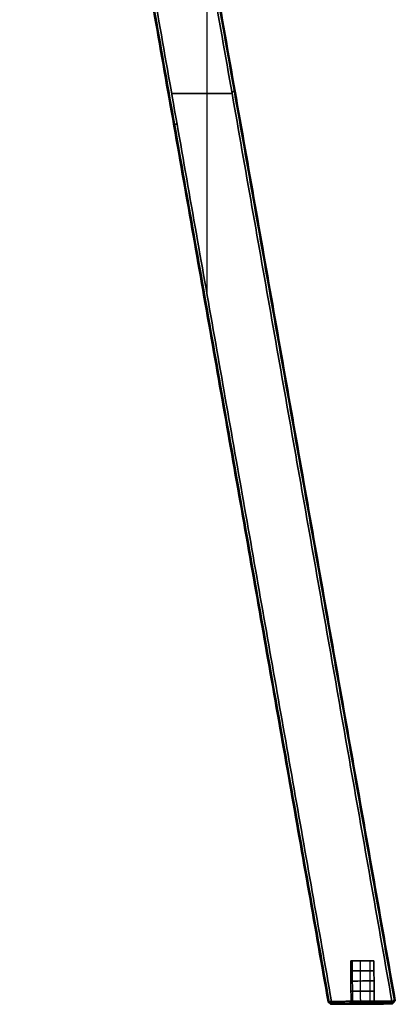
# Model space of a CAD drawing. Header units: millimetres. Extents: x -589 to 0, y -3 to 790.
# Tile 2 of 17: x -130 to 0, y 0 to 340. Entities that reach past the tile are written whole.
import ezdxf

# ---------------------------------------------------------------- set-up
doc = ezdxf.new("R2010")
doc.units = ezdxf.units.MM
doc.header["$MEASUREMENT"] = 0
doc.layers.add('IGES LEVEL 4', color=7, linetype='Continuous')

msp = doc.modelspace()

# ---------------------------------------------------------------- linework, layer by layer
at = {"layer": 'IGES LEVEL 4', "color": 255, "extrusion": (-0.173648, 0.984808, 0)}
for centre, start, end in [((1.2, -278.8, 320.59), 180, 270), ((1.2, -246.2, 320.59), 90, 180), ((1.2, 246.2, 320.59), 180, 270), ((1.2, 278.8, 320.59), 90, 180), ((21.8, -246.2, 312.89), 360, 90), ((21.8, -278.8, 312.89), 270, 360), ((21.8, 278.8, 312.89), 360, 90), ((21.8, 246.2, 312.89), 270, 360)]:
    msp.add_arc(centre, 1.2, start, end, dxfattribs=at)
at = {"layer": 'IGES LEVEL 4', "extrusion": (-0.005846, 0.999983, 1.55762e-16)}
for centre in [(11.52, -262.5, 15), (11.52, 262.5, 15)]:
    msp.add_arc(centre, 4, 0, 180, dxfattribs=at)
at = {"layer": 'IGES LEVEL 4', "extrusion": (-0.005846, 0.999983, -4.15364e-17)}
for centre, radius in [((11.52, -262.5, 15), 4), ((11.52, 262.5, 15), 4), ((11.52, -262.5), 5), ((11.52, 262.5), 5)]:
    msp.add_arc(centre, radius, 180, 0, dxfattribs=at)
at = {"layer": 'IGES LEVEL 4', "color": 255, "extrusion": (-0.005846, 0.999983, 1.66146e-16)}
for centre in [(11.52, -262.5, 15), (11.52, -262.5, 15), (11.52, 262.5, 15), (11.52, 262.5, 15)]:
    msp.add_arc(centre, 4, 0, 180, dxfattribs=at)
at = {"layer": 'IGES LEVEL 4', "color": 255, "extrusion": (-0.005846, 0.999983, -4.15364e-17)}
for centre, radius in [((11.52, -262.5, 15), 4), ((11.52, -262.5, 15), 4), ((11.52, 262.5, 15), 4), ((11.52, 262.5, 15), 4), ((11.52, -262.5), 5), ((11.52, -262.5), 5), ((11.52, 262.5), 5), ((11.52, 262.5), 5)]:
    msp.add_arc(centre, radius, 180, 0, dxfattribs=at)
at = {"layer": 'IGES LEVEL 4', "color": 255, "extrusion": (-0.005846, 0.999983, 0)}
for centre, radius, start, end in [((11.52, -262.5, 11.5), 4, 360, 180), ((11.52, -262.5, 11.5), 4, 180, 360), ((11.52, 262.5, 11.5), 4, 360, 180), ((11.52, 262.5, 11.5), 4, 180, 360), ((11.52, -262.5, 8), 4, 360, 180), ((11.52, -262.5, 8), 4, 180, 360), ((11.52, 262.5, 8), 4, 360, 180), ((11.52, 262.5, 8), 4, 180, 360), ((11.52, -262.5, 4.5), 4, 360, 180), ((11.52, -262.5, 4.5), 4, 180, 360), ((11.52, 262.5, 4.5), 4, 360, 180), ((11.52, 262.5, 4.5), 4, 180, 360), ((11.52, -262.5, 0.25), 4.75, 360, 180), ((11.52, -262.5, 0.25), 4.75, 180, 360), ((11.52, 262.5, 0.25), 4.75, 360, 180), ((11.52, 262.5, 0.25), 4.75, 180, 360), ((11.52, -262.5, 0.5), 4.5, 360, 180), ((11.52, -262.5, 0.5), 4.5, 180, 360), ((11.52, 262.5, 0.5), 4.5, 360, 180), ((11.52, 262.5, 0.5), 4.5, 180, 360), ((11.52, -262.5, 0.75), 4.25, 360, 180), ((11.52, -262.5, 0.75), 4.25, 180, 360), ((11.52, 262.5, 0.75), 4.25, 360, 180), ((11.52, 262.5, 0.75), 4.25, 180, 360)]:
    msp.add_arc(centre, radius, start, end, dxfattribs=at)
at = {"layer": 'IGES LEVEL 4', "extrusion": (-0.005846, 0.999983, -8.30729e-17)}
for centre in [(11.52, -262.5, 1), (11.52, 262.5, 1)]:
    msp.add_arc(centre, 4, 360, 180, dxfattribs=at)
at = {"layer": 'IGES LEVEL 4', "extrusion": (-0.005846, 0.999983, 8.30729e-17)}
for centre in [(11.52, -262.5, 1), (11.52, 262.5, 1)]:
    msp.add_arc(centre, 4, 180, 0, dxfattribs=at)
at = {"layer": 'IGES LEVEL 4', "color": 255, "extrusion": (-0.005846, 0.999983, -8.30729e-17)}
for centre in [(11.52, -262.5, 1), (11.52, -262.5, 1), (11.52, 262.5, 1), (11.52, 262.5, 1)]:
    msp.add_arc(centre, 4, 0, 180, dxfattribs=at)
at = {"layer": 'IGES LEVEL 4', "color": 255, "extrusion": (-0.005846, 0.999983, 8.30729e-17)}
for centre in [(11.52, -262.5, 1), (11.52, -262.5, 1), (11.52, 262.5, 1), (11.52, 262.5, 1)]:
    msp.add_arc(centre, 4, 180, 0, dxfattribs=at)
at = {"layer": 'IGES LEVEL 4', "extrusion": (-0.005846, 0.999983, 4.15364e-17)}
for centre in [(11.52, -262.5), (11.52, 262.5)]:
    msp.add_arc(centre, 5, 0, 180, dxfattribs=at)
at = {"layer": 'IGES LEVEL 4', "color": 255, "extrusion": (-0.005846, 0.999983, 4.15364e-17)}
for centre in [(11.52, -262.5), (11.52, -262.5), (11.52, 262.5), (11.52, 262.5)]:
    msp.add_arc(centre, 5, 0, 180, dxfattribs=at)
at = {"layer": 'IGES LEVEL 4'}
for points, degree in [([(-111.13, 630.28, -278.8), (-55.67, 315.72, -278.8), (-0.21, 1.17, -278.8)], 2), ([(-0.21, 1.17, -246.2), (-55.67, 315.72, -246.2), (-111.13, 630.28, -246.2)], 2), ([(-111.13, 630.28, 246.2), (-55.67, 315.72, 246.2), (-0.21, 1.17, 246.2)], 2), ([(-0.21, 1.17, 278.8), (-55.67, 315.72, 278.8), (-111.13, 630.28, 278.8)], 2), ([(-1.39, 0.99, -280), (-56.76, 315.02, -280), (-112.14, 629.04, -280)], 2), ([(-112.14, 629.04, -245), (-56.76, 315.02, -245), (-1.39, 0.99, -245)], 2), ([(-1.39, 0.99, 245), (-56.76, 315.02, 245), (-112.14, 629.04, 245)], 2), ([(-112.14, 629.04, 280), (-56.76, 315.02, 280), (-1.39, 0.99, 280)], 2), ([(-130.31, 606.59, -246.2), (-76.9, 303.64, -246.2), (-23.48, 0.69, -246.2)], 2), ([(-23.48, 0.69, -278.8), (-76.9, 303.64, -278.8), (-130.31, 606.59, -278.8)], 2), ([(-130.31, 606.59, 278.8), (-76.9, 303.64, 278.8), (-23.48, 0.69, 278.8)], 2), ([(-23.48, 0.69, 246.2), (-76.9, 303.64, 246.2), (-130.31, 606.59, 246.2)], 2), ([(-22.29, 0.87, -245), (-75.8, 304.35, -245), (-129.31, 607.83, -245)], 2), ([(-129.31, 607.83, -280), (-75.8, 304.35, -280), (-22.29, 0.87, -280)], 2), ([(-22.29, 0.87, 280), (-75.8, 304.35, 280), (-129.31, 607.83, 280)], 2), ([(-129.31, 607.83, 245), (-75.8, 304.35, 245), (-22.29, 0.87, 245)], 2), ([(-15.53, 0.91, -262.5), (-15.57, 7.91, -262.5), (-15.61, 14.91, -262.5)], 2), ([(-15.53, 0.91, 262.5), (-15.57, 7.91, 262.5), (-15.61, 14.91, 262.5)], 2), ([(-7.61, 14.96, -262.5), (-7.57, 7.96, -262.5), (-7.53, 0.96, -262.5)], 2), ([(-7.61, 14.96, 262.5), (-7.57, 7.96, 262.5), (-7.53, 0.96, 262.5)], 2), ([(-22.49, -0.13, -278.8), (-22.98, 0.28, -278.8), (-23.48, 0.69, -278.8)], 2), ([(-23.48, 0.69, -246.2), (-23.15, 0.42, -246.2), (-22.82, 0.14, -246.2), (-22.49, -0.13, -246.2)], 3), ([(-23.48, 0.69, -246.2), (-23.48, 0.69, -262.5), (-23.48, 0.69, -278.8)], 2), ([(-22.49, -0.13, 246.2), (-22.98, 0.28, 246.2), (-23.48, 0.69, 246.2)], 2), ([(-23.48, 0.69, 278.8), (-23.15, 0.42, 278.8), (-22.82, 0.14, 278.8), (-22.49, -0.13, 278.8)], 3), ([(-23.48, 0.69, 278.8), (-23.48, 0.69, 262.5), (-23.48, 0.69, 246.2)], 2), ([(-1.39, 0.99, -245), (-11.84, 0.93, -245), (-22.29, 0.87, -245)], 2), ([(-22.29, 0.87, -280), (-11.84, 0.93, -280), (-1.39, 0.99, -280)], 2), ([(-1.39, 0.99, 280), (-11.84, 0.93, 280), (-22.29, 0.87, 280)], 2), ([(-22.29, 0.87, 245), (-11.84, 0.93, 245), (-1.39, 0.99, 245)], 2), ([(-22.29, 0.87, -280), (-22.29, 0.54, -279.67), (-22.29, 0.2, -279.33), (-22.28, -0.13, -279)], 3), ([(-22.28, -0.13, -246), (-22.29, 0.37, -245.5), (-22.29, 0.87, -245)], 2), ([(-22.29, 0.87, 245), (-22.29, 0.54, 245.33), (-22.29, 0.2, 245.67), (-22.28, -0.13, 246)], 3), ([(-22.28, -0.13, 279), (-22.29, 0.37, 279.5), (-22.29, 0.87, 280)], 2), ([(-16.52, -0.1, -262.5), (-16.02, 0.41, -262.5), (-15.53, 0.91, -262.5)], 2), ([(-16.52, -0.1, 262.5), (-16.02, 0.41, 262.5), (-15.53, 0.91, 262.5)], 2), ([(-7.53, 0.96, -262.5), (-7.02, 0.46, -262.5), (-6.52, -0.04, -262.5)], 2), ([(-7.53, 0.96, 262.5), (-7.02, 0.46, 262.5), (-6.52, -0.04, 262.5)], 2), ([(-1.39, -0.01, -279), (-1.39, 0.33, -279.33), (-1.39, 0.66, -279.67), (-1.39, 0.99, -280)], 3), ([(-1.39, 0.99, -245), (-1.39, 0.49, -245.5), (-1.39, -0.01, -246)], 2), ([(-1.39, -0.01, 246), (-1.39, 0.33, 245.67), (-1.39, 0.66, 245.33), (-1.39, 0.99, 245)], 3), ([(-1.39, 0.99, 280), (-1.39, 0.49, 279.5), (-1.39, -0.01, 279)], 2), ([(-0.21, 1.17, -278.8), (-0.7, 0.58, -278.8), (-1.18, -0.01, -278.8)], 2), ([(-1.18, -0.01, -246.2), (-0.86, 0.38, -246.2), (-0.53, 0.78, -246.2), (-0.21, 1.17, -246.2)], 3), ([(-0.21, 1.17, 246.2), (-0.7, 0.58, 246.2), (-1.18, -0.01, 246.2)], 2), ([(-1.18, -0.01, 278.8), (-0.86, 0.38, 278.8), (-0.53, 0.78, 278.8), (-0.21, 1.17, 278.8)], 3), ([(-0.21, 1.17, -278.8), (-0.21, 1.17, -262.5), (-0.21, 1.17, -246.2)], 2), ([(-0.21, 1.17, 246.2), (-0.21, 1.17, 262.5), (-0.21, 1.17, 278.8)], 2), ([(-22.28, -0.13, -279), (-22.39, -0.13, -279), (-22.49, -0.13, -278.91), (-22.49, -0.13, -278.8)], 3), ([(-22.49, -0.13, -246.2), (-22.49, -0.13, -246.09), (-22.39, -0.13, -246), (-22.28, -0.13, -246)], 3), ([(-22.49, -0.13, -278.8), (-22.49, -0.13, -262.5), (-22.49, -0.13, -246.2)], 2), ([(-22.28, -0.13, 246), (-22.39, -0.13, 246), (-22.49, -0.13, 246.09), (-22.49, -0.13, 246.2)], 3), ([(-22.49, -0.13, 278.8), (-22.49, -0.13, 278.91), (-22.39, -0.13, 279), (-22.28, -0.13, 279)], 3), ([(-22.49, -0.13, 246.2), (-22.49, -0.13, 262.5), (-22.49, -0.13, 278.8)], 2), ([(-1.39, -0.01, -279), (-11.84, -0.07, -279), (-22.28, -0.13, -279)], 2), ([(-22.28, -0.13, -246), (-11.84, -0.07, -246), (-1.39, -0.01, -246)], 2), ([(-1.39, -0.01, 246), (-11.84, -0.07, 246), (-22.28, -0.13, 246)], 2), ([(-22.28, -0.13, 279), (-11.84, -0.07, 279), (-1.39, -0.01, 279)], 2), ([(-1.18, -0.01, -278.8), (-1.18, -0.01, -278.91), (-1.28, -0.01, -279), (-1.39, -0.01, -279)], 3), ([(-1.39, -0.01, -246), (-1.28, -0.01, -246), (-1.18, -0.01, -246.09), (-1.18, -0.01, -246.2)], 3), ([(-1.18, -0.01, 246.2), (-1.18, -0.01, 246.09), (-1.28, -0.01, 246), (-1.39, -0.01, 246)], 3), ([(-1.39, -0.01, 279), (-1.28, -0.01, 279), (-1.18, -0.01, 278.91), (-1.18, -0.01, 278.8)], 3), ([(-1.18, -0.01, -246.2), (-1.18, -0.01, -262.5), (-1.18, -0.01, -278.8)], 2), ([(-1.18, -0.01, 278.8), (-1.18, -0.01, 262.5), (-1.18, -0.01, 246.2)], 2)]:
    msp.add_open_spline(points, degree=degree, dxfattribs=at)
at = {"layer": 'IGES LEVEL 4', "color": 255}
for points, degree in [([(-111.13, 630.28, -278.8), (-55.67, 315.72, -278.8), (-0.21, 1.17, -278.8)], 2), ([(-111.13, 630.28, -278.8), (-55.67, 315.72, -278.8), (-0.21, 1.17, -278.8)], 2), ([(-0.21, 1.17, -246.2), (-55.67, 315.72, -246.2), (-111.13, 630.28, -246.2)], 2), ([(-111.13, 630.28, -262.5), (-55.67, 315.72, -262.5), (-0.21, 1.17, -262.5)], 2), ([(-0.21, 1.17, -246.2), (-55.67, 315.72, -246.2), (-111.13, 630.28, -246.2)], 2), ([(-111.13, 630.28, 246.2), (-55.67, 315.72, 246.2), (-0.21, 1.17, 246.2)], 2), ([(-111.13, 630.28, 246.2), (-55.67, 315.72, 246.2), (-0.21, 1.17, 246.2)], 2), ([(-0.21, 1.17, 278.8), (-55.67, 315.72, 278.8), (-111.13, 630.28, 278.8)], 2), ([(-111.13, 630.28, 262.5), (-55.67, 315.72, 262.5), (-0.21, 1.17, 262.5)], 2), ([(-0.21, 1.17, 278.8), (-55.67, 315.72, 278.8), (-111.13, 630.28, 278.8)], 2), ([(-112.14, 629.04, -245), (-56.76, 315.02, -245), (-1.39, 0.99, -245)], 2), ([(-1.39, 0.99, -280), (-56.76, 315.02, -280), (-112.14, 629.04, -280)], 2), ([(-1.39, 0.99, -280), (-56.76, 315.02, -280), (-112.14, 629.04, -280)], 2), ([(-112.14, 629.04, -245), (-56.76, 315.02, -245), (-1.39, 0.99, -245)], 2), ([(-112.14, 629.04, 280), (-56.76, 315.02, 280), (-1.39, 0.99, 280)], 2), ([(-1.39, 0.99, 245), (-56.76, 315.02, 245), (-112.14, 629.04, 245)], 2), ([(-1.39, 0.99, 245), (-56.76, 315.02, 245), (-112.14, 629.04, 245)], 2), ([(-112.14, 629.04, 280), (-56.76, 315.02, 280), (-1.39, 0.99, 280)], 2), ([(-111.5, 629.83, -279.73), (-56.07, 315.47, -279.73), (-0.64, 1.11, -279.73)], 2), ([(-111.5, 629.83, -245.27), (-56.07, 315.47, -245.27), (-0.64, 1.11, -245.27)], 2), ([(-111.5, 629.83, 245.27), (-56.07, 315.47, 245.27), (-0.64, 1.11, 245.27)], 2), ([(-111.5, 629.83, 279.73), (-56.07, 315.47, 279.73), (-0.64, 1.11, 279.73)], 2), ([(-130.31, 606.59, -246.2), (-76.9, 303.64, -246.2), (-23.48, 0.69, -246.2)], 2), ([(-23.48, 0.69, -278.8), (-76.9, 303.64, -278.8), (-130.31, 606.59, -278.8)], 2), ([(-130.31, 606.59, -246.2), (-76.9, 303.64, -246.2), (-23.48, 0.69, -246.2)], 2), ([(-23.48, 0.69, -262.5), (-76.9, 303.64, -262.5), (-130.31, 606.59, -262.5)], 2), ([(-23.48, 0.69, -278.8), (-76.9, 303.64, -278.8), (-130.31, 606.59, -278.8)], 2), ([(-130.31, 606.59, 278.8), (-76.9, 303.64, 278.8), (-23.48, 0.69, 278.8)], 2), ([(-23.48, 0.69, 246.2), (-76.9, 303.64, 246.2), (-130.31, 606.59, 246.2)], 2), ([(-130.31, 606.59, 278.8), (-76.9, 303.64, 278.8), (-23.48, 0.69, 278.8)], 2), ([(-23.48, 0.69, 262.5), (-76.9, 303.64, 262.5), (-130.31, 606.59, 262.5)], 2), ([(-23.48, 0.69, 246.2), (-76.9, 303.64, 246.2), (-130.31, 606.59, 246.2)], 2), ([(-130.02, 606.96, -245.35), (-76.57, 303.85, -245.35), (-23.13, 0.74, -245.35)], 2), ([(-130.02, 606.96, -279.65), (-76.57, 303.85, -279.65), (-23.13, 0.74, -279.65)], 2), ([(-130.02, 606.96, 279.65), (-76.57, 303.85, 279.65), (-23.13, 0.74, 279.65)], 2), ([(-130.02, 606.96, 245.35), (-76.57, 303.85, 245.35), (-23.13, 0.74, 245.35)], 2), ([(-22.29, 0.87, -245), (-75.8, 304.35, -245), (-129.31, 607.83, -245)], 2), ([(-22.29, 0.87, -245), (-75.8, 304.35, -245), (-129.31, 607.83, -245)], 2), ([(-129.31, 607.83, -280), (-75.8, 304.35, -280), (-22.29, 0.87, -280)], 2), ([(-129.31, 607.83, -280), (-75.8, 304.35, -280), (-22.29, 0.87, -280)], 2), ([(-22.29, 0.87, 280), (-75.8, 304.35, 280), (-129.31, 607.83, 280)], 2), ([(-22.29, 0.87, 280), (-75.8, 304.35, 280), (-129.31, 607.83, 280)], 2), ([(-129.31, 607.83, 245), (-75.8, 304.35, 245), (-22.29, 0.87, 245)], 2), ([(-129.31, 607.83, 245), (-75.8, 304.35, 245), (-22.29, 0.87, 245)], 2), ([(-65.35, 245.1, -245), (-65.35, 304.41, -245), (-65.35, 363.73, -245)], 2), ([(-65.35, 245.1, -280), (-65.35, 304.41, -280), (-65.35, 363.73, -280)], 2), ([(-65.35, 245.1, 280), (-65.35, 304.41, 280), (-65.35, 363.73, 280)], 2), ([(-65.35, 245.1, 245), (-65.35, 304.41, 245), (-65.35, 363.73, 245)], 2), ([(-56.75, 314.96, -245), (-67.21, 314.96, -245), (-77.67, 314.96, -245)], 2), ([(-77.67, 314.96, -280), (-67.21, 314.96, -280), (-56.75, 314.96, -280)], 2), ([(-56.75, 314.96, 280), (-67.21, 314.96, 280), (-77.67, 314.96, 280)], 2), ([(-77.67, 314.96, 245), (-67.21, 314.96, 245), (-56.75, 314.96, 245)], 2), ([(-55.67, 315.72, -278.8), (-55.67, 315.72, -262.5), (-55.67, 315.72, -246.2)], 2), ([(-55.67, 315.72, 246.2), (-55.67, 315.72, 262.5), (-55.67, 315.72, 278.8)], 2), ([(-76.9, 303.64, -278.8), (-76.9, 303.64, -262.5), (-76.9, 303.64, -246.2)], 2), ([(-76.9, 303.64, 246.2), (-76.9, 303.64, 262.5), (-76.9, 303.64, 278.8)], 2), ([(-15.61, 14.91, -262.5), (-11.61, 14.93, -262.5), (-7.61, 14.96, -262.5)], 2), ([(-15.61, 14.91, 262.5), (-11.61, 14.93, 262.5), (-7.61, 14.96, 262.5)], 2), ([(-15.61, 14.91, -262.5), (-15.57, 7.91, -262.5), (-15.53, 0.91, -262.5)], 2), ([(-15.53, 0.91, -262.5), (-15.57, 7.91, -262.5), (-15.61, 14.91, -262.5)], 2), ([(-15.61, 14.91, 262.5), (-15.57, 7.91, 262.5), (-15.53, 0.91, 262.5)], 2), ([(-15.53, 0.91, 262.5), (-15.57, 7.91, 262.5), (-15.61, 14.91, 262.5)], 2), ([(-15.14, 14.91, -260.61), (-15.09, 7.91, -260.61), (-15.05, 0.91, -260.61)], 2), ([(-15.14, 14.91, -264.39), (-15.09, 7.91, -264.39), (-15.05, 0.91, -264.39)], 2), ([(-15.14, 14.91, 264.39), (-15.09, 7.91, 264.39), (-15.05, 0.91, 264.39)], 2), ([(-15.14, 14.91, 260.61), (-15.09, 7.91, 260.61), (-15.05, 0.91, 260.61)], 2), ([(-12.39, 14.93, -258.58), (-12.35, 7.93, -258.58), (-12.31, 0.93, -258.58)], 2), ([(-12.39, 14.93, -266.42), (-12.35, 7.93, -266.42), (-12.31, 0.93, -266.42)], 2), ([(-12.39, 14.93, 266.42), (-12.35, 7.93, 266.42), (-12.31, 0.93, 266.42)], 2), ([(-12.39, 14.93, 258.58), (-12.35, 7.93, 258.58), (-12.31, 0.93, 258.58)], 2), ([(-11.61, 14.93, -266.5), (-11.61, 14.93, -262.5), (-11.61, 14.93, -258.5)], 2), ([(-11.61, 14.93, 258.5), (-11.61, 14.93, 262.5), (-11.61, 14.93, 266.5)], 2), ([(-9.07, 14.95, -259.41), (-9.03, 7.95, -259.41), (-8.99, 0.95, -259.41)], 2), ([(-9.07, 14.95, -265.59), (-9.03, 7.95, -265.59), (-8.99, 0.95, -265.59)], 2), ([(-9.07, 14.95, 265.59), (-9.03, 7.95, 265.59), (-8.99, 0.95, 265.59)], 2), ([(-9.07, 14.95, 259.41), (-9.03, 7.95, 259.41), (-8.99, 0.95, 259.41)], 2), ([(-7.53, 0.96, -262.5), (-7.57, 7.96, -262.5), (-7.61, 14.96, -262.5)], 2), ([(-7.61, 14.96, -262.5), (-7.57, 7.96, -262.5), (-7.53, 0.96, -262.5)], 2), ([(-7.53, 0.96, 262.5), (-7.57, 7.96, 262.5), (-7.61, 14.96, 262.5)], 2), ([(-7.61, 14.96, 262.5), (-7.57, 7.96, 262.5), (-7.53, 0.96, 262.5)], 2), ([(-23.48, 0.69, -278.8), (-23.49, 0.69, -279.44), (-22.92, 0.78, -280.02), (-22.29, 0.87, -280)], 3), ([(-22.29, 0.87, -245), (-22.92, 0.78, -244.98), (-23.49, 0.69, -245.56), (-23.48, 0.69, -246.2)], 3), ([(-23.48, 0.69, 246.2), (-23.49, 0.69, 245.56), (-22.92, 0.78, 244.98), (-22.29, 0.87, 245)], 3), ([(-22.29, 0.87, 280), (-22.92, 0.78, 280.02), (-23.49, 0.69, 279.44), (-23.48, 0.69, 278.8)], 3), ([(-22.49, -0.13, -278.8), (-22.98, 0.28, -278.8), (-23.48, 0.69, -278.8)], 2), ([(-22.49, -0.13, -278.8), (-22.98, 0.28, -278.8), (-23.48, 0.69, -278.8)], 2), ([(-23.48, 0.69, -278.8), (-23.48, 0.69, -262.5), (-23.48, 0.69, -246.2)], 2), ([(-23.48, 0.69, -246.2), (-22.98, 0.28, -246.2), (-22.49, -0.13, -246.2)], 2), ([(-22.49, -0.13, -262.5), (-22.98, 0.28, -262.5), (-23.48, 0.69, -262.5)], 2), ([(-23.48, 0.69, -246.2), (-22.98, 0.28, -246.2), (-22.49, -0.13, -246.2)], 2), ([(-23.48, 0.69, -246.2), (-23.48, 0.69, -262.5), (-23.48, 0.69, -278.8)], 2), ([(-22.49, -0.13, 246.2), (-22.98, 0.28, 246.2), (-23.48, 0.69, 246.2)], 2), ([(-22.49, -0.13, 246.2), (-22.98, 0.28, 246.2), (-23.48, 0.69, 246.2)], 2), ([(-23.48, 0.69, 246.2), (-23.48, 0.69, 262.5), (-23.48, 0.69, 278.8)], 2), ([(-23.48, 0.69, 278.8), (-22.98, 0.28, 278.8), (-22.49, -0.13, 278.8)], 2), ([(-22.49, -0.13, 262.5), (-22.98, 0.28, 262.5), (-23.48, 0.69, 262.5)], 2), ([(-23.48, 0.69, 278.8), (-22.98, 0.28, 278.8), (-22.49, -0.13, 278.8)], 2), ([(-23.48, 0.69, 278.8), (-23.48, 0.69, 262.5), (-23.48, 0.69, 246.2)], 2), ([(-23.13, 0.75, -279.65), (-22.78, 0.31, -279.29), (-22.43, -0.13, -278.94)], 2), ([(-23.13, 0.75, -245.35), (-22.78, 0.31, -245.71), (-22.43, -0.13, -246.06)], 2), ([(-23.13, 0.75, 245.35), (-22.78, 0.31, 245.71), (-22.43, -0.13, 246.06)], 2), ([(-23.13, 0.75, 279.65), (-22.78, 0.31, 279.29), (-22.43, -0.13, 278.94)], 2), ([(-22.29, 0.37, -279.5), (-22.66, 0.32, -279.51), (-22.99, 0.28, -279.17), (-22.98, 0.28, -278.8)], 3), ([(-22.98, 0.28, -246.2), (-22.99, 0.28, -245.83), (-22.66, 0.32, -245.49), (-22.29, 0.37, -245.5)], 3), ([(-22.29, 0.37, 245.5), (-22.66, 0.32, 245.49), (-22.99, 0.28, 245.83), (-22.98, 0.28, 246.2)], 3), ([(-22.98, 0.28, 278.8), (-22.99, 0.28, 279.17), (-22.66, 0.32, 279.51), (-22.29, 0.37, 279.5)], 3), ([(-22.98, 0.28, -278.8), (-22.98, 0.28, -262.5), (-22.98, 0.28, -246.2)], 2), ([(-22.98, 0.28, 246.2), (-22.98, 0.28, 262.5), (-22.98, 0.28, 278.8)], 2), ([(-1.39, 0.99, -280), (-11.84, 0.93, -280), (-22.29, 0.87, -280)], 2), ([(-22.29, 0.87, -245), (-11.84, 0.93, -245), (-1.39, 0.99, -245)], 2), ([(-1.39, 0.99, -245), (-11.84, 0.93, -245), (-22.29, 0.87, -245)], 2), ([(-22.29, 0.87, -280), (-11.84, 0.93, -280), (-1.39, 0.99, -280)], 2), ([(-1.39, 0.99, 245), (-11.84, 0.93, 245), (-22.29, 0.87, 245)], 2), ([(-22.29, 0.87, 280), (-11.84, 0.93, 280), (-1.39, 0.99, 280)], 2), ([(-1.39, 0.99, 280), (-11.84, 0.93, 280), (-22.29, 0.87, 280)], 2), ([(-22.29, 0.87, 245), (-11.84, 0.93, 245), (-1.39, 0.99, 245)], 2), ([(-22.29, 0.87, -280), (-22.29, 0.54, -279.67), (-22.29, 0.2, -279.33), (-22.28, -0.13, -279)], 3), ([(-22.29, 0.87, -280), (-22.29, 0.37, -279.5), (-22.28, -0.13, -279)], 2), ([(-22.28, -0.13, -246), (-22.29, 0.37, -245.5), (-22.29, 0.87, -245)], 2), ([(-22.28, -0.13, -246), (-22.29, 0.37, -245.5), (-22.29, 0.87, -245)], 2), ([(-22.29, 0.87, 245), (-22.29, 0.54, 245.33), (-22.29, 0.2, 245.67), (-22.28, -0.13, 246)], 3), ([(-22.29, 0.87, 245), (-22.29, 0.37, 245.5), (-22.28, -0.13, 246)], 2), ([(-22.28, -0.13, 279), (-22.29, 0.37, 279.5), (-22.29, 0.87, 280)], 2), ([(-22.28, -0.13, 279), (-22.29, 0.37, 279.5), (-22.29, 0.87, 280)], 2), ([(-22.29, 0.4, -279.53), (-11.84, 0.43, -279.5), (-1.39, 0.46, -279.47)], 2), ([(-22.29, 0.4, -245.47), (-11.84, 0.43, -245.5), (-1.39, 0.46, -245.53)], 2), ([(-22.29, 0.4, 245.47), (-11.84, 0.43, 245.5), (-1.39, 0.46, 245.53)], 2), ([(-22.29, 0.4, 279.53), (-11.84, 0.43, 279.5), (-1.39, 0.46, 279.47)], 2), ([(-15.53, 0.91, -262.5), (-16.02, 0.41, -262.5), (-16.52, -0.1, -262.5)], 2), ([(-16.52, -0.1, -262.5), (-16.02, 0.41, -262.5), (-15.53, 0.91, -262.5)], 2), ([(-15.53, 0.91, 262.5), (-16.02, 0.41, 262.5), (-16.52, -0.1, 262.5)], 2), ([(-16.52, -0.1, 262.5), (-16.02, 0.41, 262.5), (-15.53, 0.91, 262.5)], 2), ([(-15.05, 0.91, -260.61), (-15.49, 0.41, -260.38), (-15.93, -0.09, -260.14)], 2), ([(-15.05, 0.91, -264.39), (-15.49, 0.41, -264.62), (-15.93, -0.09, -264.86)], 2), ([(-15.05, 0.91, 264.39), (-15.49, 0.41, 264.62), (-15.93, -0.09, 264.86)], 2), ([(-15.05, 0.91, 260.61), (-15.49, 0.41, 260.38), (-15.93, -0.09, 260.14)], 2), ([(-12.31, 0.93, -258.58), (-12.4, 0.43, -258.09), (-12.5, -0.07, -257.6)], 2), ([(-12.31, 0.93, -266.42), (-12.4, 0.43, -266.91), (-12.5, -0.07, -267.4)], 2), ([(-12.31, 0.93, 266.42), (-12.4, 0.43, 266.91), (-12.5, -0.07, 267.4)], 2), ([(-12.31, 0.93, 258.58), (-12.4, 0.43, 258.09), (-12.5, -0.07, 257.6)], 2), ([(-11.84, 0.93, -280), (-11.84, 0.43, -279.5), (-11.84, -0.07, -279)], 2), ([(-11.84, -0.07, -246), (-11.84, 0.43, -245.5), (-11.84, 0.93, -245)], 2), ([(-11.84, 0.93, 245), (-11.84, 0.43, 245.5), (-11.84, -0.07, 246)], 2), ([(-11.84, -0.07, 279), (-11.84, 0.43, 279.5), (-11.84, 0.93, 280)], 2), ([(-8.99, 0.95, -259.41), (-8.67, 0.45, -259.02), (-8.35, -0.05, -258.63)], 2), ([(-8.99, 0.95, -265.59), (-8.67, 0.45, -265.98), (-8.35, -0.05, -266.37)], 2), ([(-8.99, 0.95, 265.59), (-8.67, 0.45, 265.98), (-8.35, -0.05, 266.37)], 2), ([(-8.99, 0.95, 259.41), (-8.67, 0.45, 259.02), (-8.35, -0.05, 258.63)], 2), ([(-6.52, -0.04, -262.5), (-7.02, 0.46, -262.5), (-7.53, 0.96, -262.5)], 2), ([(-7.53, 0.96, -262.5), (-7.02, 0.46, -262.5), (-6.52, -0.04, -262.5)], 2), ([(-6.52, -0.04, 262.5), (-7.02, 0.46, 262.5), (-7.53, 0.96, 262.5)], 2), ([(-7.53, 0.96, 262.5), (-7.02, 0.46, 262.5), (-6.52, -0.04, 262.5)], 2), ([(-1.39, 0.99, -280), (-0.76, 1.09, -280.02), (-0.19, 1.17, -279.44), (-0.21, 1.17, -278.8)], 3), ([(-0.21, 1.17, -246.2), (-0.19, 1.17, -245.56), (-0.76, 1.09, -244.98), (-1.39, 0.99, -245)], 3), ([(-1.39, 0.99, 245), (-0.76, 1.09, 244.98), (-0.19, 1.17, 245.56), (-0.21, 1.17, 246.2)], 3), ([(-0.21, 1.17, 278.8), (-0.19, 1.17, 279.44), (-0.76, 1.09, 280.02), (-1.39, 0.99, 280)], 3), ([(-1.39, -0.01, -279), (-1.39, 0.33, -279.33), (-1.39, 0.66, -279.67), (-1.39, 0.99, -280)], 3), ([(-1.39, -0.01, -279), (-1.39, 0.49, -279.5), (-1.39, 0.99, -280)], 2), ([(-1.39, 0.99, -245), (-1.39, 0.49, -245.5), (-1.39, -0.01, -246)], 2), ([(-1.39, 0.99, -245), (-1.39, 0.49, -245.5), (-1.39, -0.01, -246)], 2), ([(-1.39, -0.01, 246), (-1.39, 0.33, 245.67), (-1.39, 0.66, 245.33), (-1.39, 0.99, 245)], 3), ([(-1.39, -0.01, 246), (-1.39, 0.49, 245.5), (-1.39, 0.99, 245)], 2), ([(-1.39, 0.99, 280), (-1.39, 0.49, 279.5), (-1.39, -0.01, 279)], 2), ([(-1.39, 0.99, 280), (-1.39, 0.49, 279.5), (-1.39, -0.01, 279)], 2), ([(-0.7, 0.58, -278.8), (-0.69, 0.58, -279.17), (-1.02, 0.54, -279.51), (-1.39, 0.49, -279.5)], 3), ([(-1.39, 0.49, -245.5), (-1.02, 0.54, -245.49), (-0.69, 0.58, -245.83), (-0.7, 0.58, -246.2)], 3), ([(-0.7, 0.58, 246.2), (-0.69, 0.58, 245.83), (-1.02, 0.54, 245.49), (-1.39, 0.49, 245.5)], 3), ([(-1.39, 0.49, 279.5), (-1.02, 0.54, 279.51), (-0.69, 0.58, 279.17), (-0.7, 0.58, 278.8)], 3), ([(-0.56, 1.12, -279.65), (-0.9, 0.55, -279.29), (-1.24, -0.01, -278.94)], 2), ([(-0.56, 1.12, -245.35), (-0.9, 0.55, -245.71), (-1.24, -0.01, -246.06)], 2), ([(-0.56, 1.12, 245.35), (-0.9, 0.55, 245.71), (-1.24, -0.01, 246.06)], 2), ([(-0.56, 1.12, 279.65), (-0.9, 0.55, 279.29), (-1.24, -0.01, 278.94)], 2), ([(-0.21, 1.17, -278.8), (-0.7, 0.58, -278.8), (-1.18, -0.01, -278.8)], 2), ([(-0.21, 1.17, -278.8), (-0.7, 0.58, -278.8), (-1.18, -0.01, -278.8)], 2), ([(-1.18, -0.01, -246.2), (-0.7, 0.58, -246.2), (-0.21, 1.17, -246.2)], 2), ([(-0.21, 1.17, -262.5), (-0.7, 0.58, -262.5), (-1.18, -0.01, -262.5)], 2), ([(-1.18, -0.01, -246.2), (-0.7, 0.58, -246.2), (-0.21, 1.17, -246.2)], 2), ([(-0.21, 1.17, 246.2), (-0.7, 0.58, 246.2), (-1.18, -0.01, 246.2)], 2), ([(-0.21, 1.17, 246.2), (-0.7, 0.58, 246.2), (-1.18, -0.01, 246.2)], 2), ([(-1.18, -0.01, 278.8), (-0.7, 0.58, 278.8), (-0.21, 1.17, 278.8)], 2), ([(-0.21, 1.17, 262.5), (-0.7, 0.58, 262.5), (-1.18, -0.01, 262.5)], 2), ([(-1.18, -0.01, 278.8), (-0.7, 0.58, 278.8), (-0.21, 1.17, 278.8)], 2), ([(-0.7, 0.58, -278.8), (-0.7, 0.58, -262.5), (-0.7, 0.58, -246.2)], 2), ([(-0.7, 0.58, 246.2), (-0.7, 0.58, 262.5), (-0.7, 0.58, 278.8)], 2), ([(-0.21, 1.17, -246.2), (-0.21, 1.17, -262.5), (-0.21, 1.17, -278.8)], 2), ([(-0.21, 1.17, -278.8), (-0.21, 1.17, -262.5), (-0.21, 1.17, -246.2)], 2), ([(-0.21, 1.17, 278.8), (-0.21, 1.17, 262.5), (-0.21, 1.17, 246.2)], 2), ([(-0.21, 1.17, 246.2), (-0.21, 1.17, 262.5), (-0.21, 1.17, 278.8)], 2), ([(-16.52, -0.1, -262.5), (-19.5, -0.11, -262.5), (-22.49, -0.13, -262.5)], 2), ([(-16.52, -0.1, 262.5), (-19.5, -0.11, 262.5), (-22.49, -0.13, 262.5)], 2), ([(-22.28, -0.13, -279), (-22.39, -0.13, -279), (-22.49, -0.13, -278.91), (-22.49, -0.13, -278.8)], 3), ([(-22.49, -0.13, -246.2), (-22.49, -0.13, -262.5), (-22.49, -0.13, -278.8)], 2), ([(-22.49, -0.13, -246.2), (-22.49, -0.13, -246.09), (-22.39, -0.13, -246), (-22.28, -0.13, -246)], 3), ([(-22.49, -0.13, -278.8), (-22.49, -0.13, -262.5), (-22.49, -0.13, -246.2)], 2), ([(-22.49, -0.13, -246.2), (-22.49, -0.13, -246.09), (-22.39, -0.13, -246), (-22.28, -0.13, -246)], 3), ([(-22.28, -0.13, -279), (-22.39, -0.13, -279), (-22.49, -0.13, -278.91), (-22.49, -0.13, -278.8)], 3), ([(-22.28, -0.13, 246), (-22.39, -0.13, 246), (-22.49, -0.13, 246.09), (-22.49, -0.13, 246.2)], 3), ([(-22.49, -0.13, 278.8), (-22.49, -0.13, 262.5), (-22.49, -0.13, 246.2)], 2), ([(-22.49, -0.13, 278.8), (-22.49, -0.13, 278.91), (-22.39, -0.13, 279), (-22.28, -0.13, 279)], 3), ([(-22.49, -0.13, 246.2), (-22.49, -0.13, 262.5), (-22.49, -0.13, 278.8)], 2), ([(-22.49, -0.13, 278.8), (-22.49, -0.13, 278.91), (-22.39, -0.13, 279), (-22.28, -0.13, 279)], 3), ([(-22.28, -0.13, 246), (-22.39, -0.13, 246), (-22.49, -0.13, 246.09), (-22.49, -0.13, 246.2)], 3), ([(-22.28, -0.13, -279), (-11.84, -0.07, -279), (-1.39, -0.01, -279)], 2), ([(-1.39, -0.01, -246), (-11.84, -0.07, -246), (-22.28, -0.13, -246)], 2), ([(-22.28, -0.13, -246), (-11.84, -0.07, -246), (-1.39, -0.01, -246)], 2), ([(-1.39, -0.01, -279), (-11.84, -0.07, -279), (-22.28, -0.13, -279)], 2), ([(-22.28, -0.13, 246), (-11.84, -0.07, 246), (-1.39, -0.01, 246)], 2), ([(-1.39, -0.01, 279), (-11.84, -0.07, 279), (-22.28, -0.13, 279)], 2), ([(-22.28, -0.13, 279), (-11.84, -0.07, 279), (-1.39, -0.01, 279)], 2), ([(-1.39, -0.01, 246), (-11.84, -0.07, 246), (-22.28, -0.13, 246)], 2), ([(-11.84, -0.07, -279), (-11.84, -0.07, -273.25), (-11.84, -0.07, -267.49)], 2), ([(-11.84, -0.07, -257.51), (-11.84, -0.07, -251.75), (-11.84, -0.07, -246)], 2), ([(-11.84, -0.07, 246), (-11.84, -0.07, 251.75), (-11.84, -0.07, 257.51)], 2), ([(-11.84, -0.07, 267.49), (-11.84, -0.07, 273.25), (-11.84, -0.07, 279)], 2), ([(-1.18, -0.01, -262.5), (-3.85, -0.02, -262.5), (-6.52, -0.04, -262.5)], 2), ([(-1.18, -0.01, 262.5), (-3.85, -0.02, 262.5), (-6.52, -0.04, 262.5)], 2), ([(-1.18, -0.01, -278.8), (-1.18, -0.01, -278.91), (-1.28, -0.01, -279), (-1.39, -0.01, -279)], 3), ([(-1.39, -0.01, -246), (-1.28, -0.01, -246), (-1.18, -0.01, -246.09), (-1.18, -0.01, -246.2)], 3), ([(-1.39, -0.01, -246), (-1.28, -0.01, -246), (-1.18, -0.01, -246.09), (-1.18, -0.01, -246.2)], 3), ([(-1.18, -0.01, -278.8), (-1.18, -0.01, -278.91), (-1.28, -0.01, -279), (-1.39, -0.01, -279)], 3), ([(-1.18, -0.01, 246.2), (-1.18, -0.01, 246.09), (-1.28, -0.01, 246), (-1.39, -0.01, 246)], 3), ([(-1.39, -0.01, 279), (-1.28, -0.01, 279), (-1.18, -0.01, 278.91), (-1.18, -0.01, 278.8)], 3), ([(-1.39, -0.01, 279), (-1.28, -0.01, 279), (-1.18, -0.01, 278.91), (-1.18, -0.01, 278.8)], 3), ([(-1.18, -0.01, 246.2), (-1.18, -0.01, 246.09), (-1.28, -0.01, 246), (-1.39, -0.01, 246)], 3), ([(-1.18, -0.01, -278.8), (-1.18, -0.01, -262.5), (-1.18, -0.01, -246.2)], 2), ([(-1.18, -0.01, -246.2), (-1.18, -0.01, -262.5), (-1.18, -0.01, -278.8)], 2), ([(-1.18, -0.01, 246.2), (-1.18, -0.01, 262.5), (-1.18, -0.01, 278.8)], 2), ([(-1.18, -0.01, 278.8), (-1.18, -0.01, 262.5), (-1.18, -0.01, 246.2)], 2)]:
    msp.add_open_spline(points, degree=degree, dxfattribs=at)
at = {"layer": 'IGES LEVEL 4'}
for points in [[(-23.48, 0.69, -246.2), (-23.48, 0.69, -245.89), (-23.35, 0.71, -245.57), (-22.91, 0.77, -245.13), (-22.6, 0.82, -245), (-22.29, 0.87, -245)], [(-22.29, 0.87, -280), (-22.6, 0.82, -280), (-22.91, 0.77, -279.87), (-23.35, 0.71, -279.43), (-23.48, 0.69, -279.11), (-23.48, 0.69, -278.8)], [(-23.48, 0.69, 278.8), (-23.48, 0.69, 279.11), (-23.35, 0.71, 279.43), (-22.91, 0.77, 279.87), (-22.6, 0.82, 280), (-22.29, 0.87, 280)], [(-22.29, 0.87, 245), (-22.6, 0.82, 245), (-22.91, 0.77, 245.13), (-23.35, 0.71, 245.57), (-23.48, 0.69, 245.89), (-23.48, 0.69, 246.2)], [(-0.21, 1.17, -278.8), (-0.21, 1.17, -279.11), (-0.34, 1.16, -279.43), (-0.77, 1.09, -279.87), (-1.08, 1.04, -280), (-1.39, 0.99, -280)], [(-1.39, 0.99, -245), (-1.08, 1.04, -245), (-0.77, 1.09, -245.13), (-0.34, 1.16, -245.57), (-0.21, 1.17, -245.89), (-0.21, 1.17, -246.2)], [(-0.21, 1.17, 246.2), (-0.21, 1.17, 245.89), (-0.34, 1.16, 245.57), (-0.77, 1.09, 245.13), (-1.08, 1.04, 245), (-1.39, 0.99, 245)], [(-1.39, 0.99, 280), (-1.08, 1.04, 280), (-0.77, 1.09, 279.87), (-0.34, 1.16, 279.43), (-0.21, 1.17, 279.11), (-0.21, 1.17, 278.8)]]:
    msp.add_open_spline(points, degree=3, knots=[0, 0, 0, 0, 0.5, 0.5, 1, 1, 1, 1], dxfattribs=at)
at = {"layer": 'IGES LEVEL 4', "color": 255}
for points in [[(-23.48, 0.69, -246.2), (-23.48, 0.69, -245.89), (-23.35, 0.71, -245.57), (-22.91, 0.77, -245.13), (-22.6, 0.82, -245), (-22.29, 0.87, -245)], [(-22.29, 0.87, -280), (-22.6, 0.82, -280), (-22.91, 0.77, -279.87), (-23.35, 0.71, -279.43), (-23.48, 0.69, -279.11), (-23.48, 0.69, -278.8)], [(-23.48, 0.69, 278.8), (-23.48, 0.69, 279.11), (-23.35, 0.71, 279.43), (-22.91, 0.77, 279.87), (-22.6, 0.82, 280), (-22.29, 0.87, 280)], [(-22.29, 0.87, 245), (-22.6, 0.82, 245), (-22.91, 0.77, 245.13), (-23.35, 0.71, 245.57), (-23.48, 0.69, 245.89), (-23.48, 0.69, 246.2)], [(-0.21, 1.17, -278.8), (-0.21, 1.17, -279.11), (-0.34, 1.16, -279.43), (-0.77, 1.09, -279.87), (-1.08, 1.04, -280), (-1.39, 0.99, -280)], [(-1.39, 0.99, -245), (-1.08, 1.04, -245), (-0.77, 1.09, -245.13), (-0.34, 1.16, -245.57), (-0.21, 1.17, -245.89), (-0.21, 1.17, -246.2)], [(-0.21, 1.17, 246.2), (-0.21, 1.17, 245.89), (-0.34, 1.16, 245.57), (-0.77, 1.09, 245.13), (-1.08, 1.04, 245), (-1.39, 0.99, 245)], [(-1.39, 0.99, 280), (-1.08, 1.04, 280), (-0.77, 1.09, 279.87), (-0.34, 1.16, 279.43), (-0.21, 1.17, 279.11), (-0.21, 1.17, 278.8)]]:
    msp.add_open_spline(points, degree=3, knots=[1, 1, 1, 1, 1.5, 1.5, 2, 2, 2, 2], dxfattribs=at)

doc.saveas('drawing.dxf')
